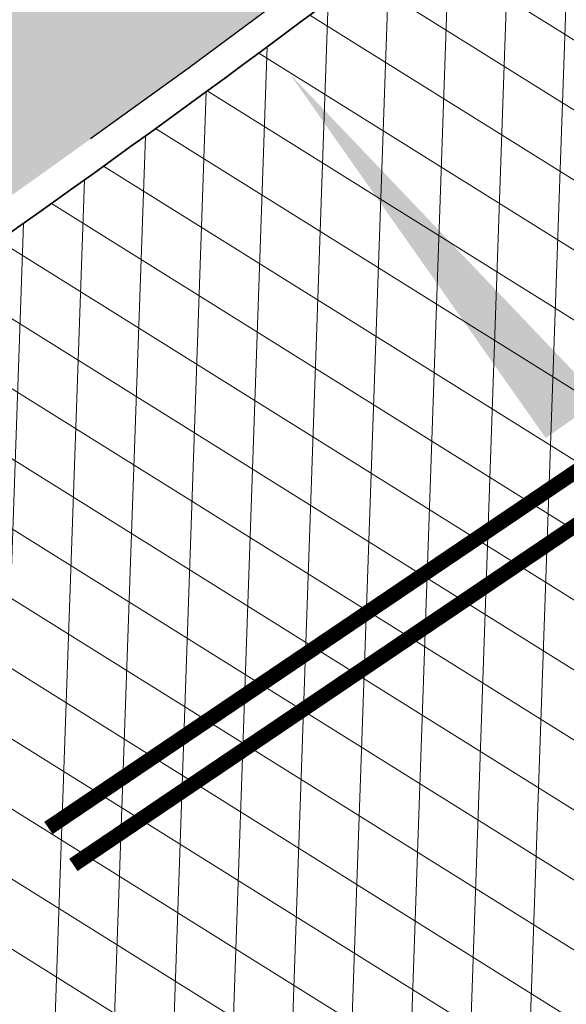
# Model space of a CAD drawing. Header units: metres. Extents: x 195696 to 514079, y 327475 to 328989.
# Tile 7 of 256: x 195851.31 to 195855, y 327564.83 to 327571.46. Entities that reach past the tile are written whole.
import ezdxf

# ---------------------------------------------------------------- set-up
doc = ezdxf.new("R2010")
doc.units = ezdxf.units.M
doc.linetypes.add('VH-TROTTOIRBAND_180-200', pattern=[20, 10, -2, 2, -2, 2, -2])
for name, color, linetype, lineweight in [('mk-nw-streep 0.10', 7, 'Continuous', 35), ('N-WE-GR-GRAS-A-250', 62, 'Continuous', 18), ('N-WE-VH-GESLOTENVERHARDING-A-200', 252, 'Continuous', 18), ('N-WE-VH-HERSTRATEN-A-250', 252, 'Continuous', 18), ('N-WE-VH-KANTOPSLUITING_TROTTOIRBAND_180 200_250-G', 6, 'VH-TROTTOIRBAND_180-200', 25), ('N-WE-VH-KANTOPSLUITING_VOORKANTBAND-G', 2, 'Continuous', 35), ('N-WE-VH-KANTVERHARDING-G', 5, 'Continuous', 35), ('N-WE-VH-VERHARDING_TEGEL-A', 254, 'Continuous', 5), ('N-WE-VH-VERKANTING-1OOR-S', 7, 'Continuous', 25)]:
    doc.layers.add(name, color=color, linetype=linetype, lineweight=lineweight)
doc.layers.add('N-WE-VH-GESLOTENVERHARDING_ASFALT_ROOD-A', color=7, linetype='Continuous', lineweight=18, true_color=0xf2beba)
pattern_1 = [(0, (0, 0), (0.5, 0.5), [0.125, -0.375]), (0, (0.275, 0.3), (0.5, 0.5), [0.125, -0.375]), (90, (0.05, 0.175), (-0.5, 0.5), [0.125, -0.375]), (90, (0.25, 0.35), (-0.5, 0.5), [0.125, -0.375]), (45, (0.1, 0.35), (0, 0.5000000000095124), [0.125, -0.582106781]), (135, (0.275, 0), (-0.5000000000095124, 0), [0.125, -0.582106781]), (26.56505119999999, (0.125, 0.15), (0.5000000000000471, 2.000322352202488e-10), [0.125, -0.9930339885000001]), (26.56505119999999, (0.35, 0.4), (0.5000000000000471, 2.000322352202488e-10), [0.125, -0.9930339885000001]), (63.43494882, (0.35, 0), (2.54993137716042e-11, 0.500000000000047), [0.125, -0.9930339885]), (63.43494882, (0.125, 0.225), (2.54993137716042e-11, 0.500000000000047), [0.125, -0.9930339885]), (63.43494882, (0.3, 0.1), (2.54993137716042e-11, 0.500000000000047), [0.125, -0.9930339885]), (116.5650512, (0, 0.275), (-2.000324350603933e-10, 0.500000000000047), [0.125, -0.9930339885]), (153.43494882, (0.1, 0.07500000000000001), (-0.500000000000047, 2.549949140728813e-11), [0.125, -0.9930339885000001])]
pattern_2 = [(90, (171.4512025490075, 74.11865817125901), (-0.15875, 0), [])]

# ---------------------------------------------------------------- blocks, each defined once
blk = doc.blocks.new('*U99')
blk.add_solid([(1.719421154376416, 0), (1.719421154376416, 0.4500000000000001), (-1.280578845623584, 0)])

msp = doc.modelspace()

# ---------------------------------------------------------------- hatches: boundary and pattern name
at = {"layer": 'N-WE-GR-GRAS-A-250', "lineweight": 0}
h = msp.add_hatch(dxfattribs=at)
h.set_pattern_fill('AGR-GRAS_02-SO', color=256, scale=0.05, pattern_type=2)
h.set_pattern_definition(pattern_1)
edge = h.paths.add_edge_path()
edge.add_arc((195872.5950125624, 327589.8199517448), 0.299999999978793, 312.1647169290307, 402.3388293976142)
edge.add_line((195872.8167650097, 327590.022005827), (195872.3936225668, 327590.4864006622))
edge.add_arc((195872.1718701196, 327590.28434658), 0.2999999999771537, 42.33882939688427, 133.125478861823)
edge.add_arc((197864.4340312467, 325463.2033170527), 2914.675100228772, 133.1254788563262, 133.1947443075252)
edge.add_line((195869.3965325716, 327588.0930362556), (195866.138511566, 327585.0388332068))
edge.add_line((195866.138511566, 327585.0388332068), (195859.5503928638, 327578.9088618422))
edge.add_line((195859.5503928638, 327578.9088618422), (195853.8850874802, 327573.8979382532))
edge.add_line((195853.8850874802, 327573.8979382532), (195853.3171754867, 327573.4144591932))
edge.add_line((195853.3171754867, 327573.4144591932), (195847.5525867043, 327568.695957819))
edge.add_arc((195847.7426067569, 327568.4638104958), 0.3000000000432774, 129.3014291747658, 218.485494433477)
edge.add_line((195847.5077770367, 327568.2771155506), (195847.6282251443, 327568.1256128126))
edge.add_arc((195847.8630548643, 327568.3123077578), 0.2999999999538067, 218.4854944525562, 304.0598747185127)
edge.add_line((195848.0310725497, 327568.0637719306), (195849.3871184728, 327568.9804997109))
edge.add_arc((195793.493235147, 327651.6600848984), 99.80000000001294, 304.0598747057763, 315.5156437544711)
edge.add_arc((196043.1978635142, 327406.410011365), 250.1999999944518, 133.7321754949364, 135.5156437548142, ccw=False)
edge.add_arc((195941.6117950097, 327513.6107879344), 102.5161121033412, 132.1647169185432, 134.1249015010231, ccw=False)
h = msp.add_hatch(dxfattribs=at)
h.set_pattern_fill('AGR-GRAS_02-SO', color=256, scale=0.05, pattern_type=2)
h.set_pattern_definition(pattern_1)
edge = h.paths.add_edge_path()
edge.add_arc((195846.2339292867, 327553.1207627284), 0.3000000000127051, 306.9699804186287, 396.2095109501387)
edge.add_line((195846.4759879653, 327553.2979846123), (195844.4150939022, 327556.1128587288))
edge.add_arc((195844.1730352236, 327555.9356368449), 0.3000000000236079, 36.20951096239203, 124.0598746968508)
edge.add_line((195844.0050175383, 327556.1841726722), (195834.2031076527, 327549.5577871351))
edge.add_arc((195834.371125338, 327549.3092513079), 0.299999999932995, 124.0598746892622, 214.4352624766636)
edge.add_line((195834.1236956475, 327549.1396088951), (195836.3052326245, 327545.9577570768))
edge.add_arc((195836.5526623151, 327546.1273994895), 0.299999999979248, 214.4352624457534, 304.7497029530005)
edge.add_arc((195662.8349918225, 327796.8008017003), 305.2835792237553, 304.72214121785, 306.0235084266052)
edge.add_arc((195665.4391963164, 327793.3052013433), 300.9248493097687, 306.0139132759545, 306.9699803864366)
edge = h.paths.add_edge_path()
edge.add_arc((195855.4803686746, 327560.0544283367), 0.299999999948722, 217.656959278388, 307.123550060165)
edge.add_arc((195722.9404570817, 327735.1539659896), 219.9057290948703, 307.1235500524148, 308.9182578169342)
edge.add_arc((195719.7593388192, 327739.0174507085), 224.9101050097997, 308.9304764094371, 309.5099233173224)
edge.add_arc((195862.6589496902, 327565.7275188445), 0.3000000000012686, 309.5099224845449, 399.0484551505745)
edge.add_line((195862.8919337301, 327565.9165120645), (195861.4747292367, 327567.66359076))
edge.add_arc((195861.2417451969, 327567.4745975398), 0.3000000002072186, 39.04845519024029, 124.0598746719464)
edge.add_line((195861.0737275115, 327567.7231333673), (195853.5245705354, 327562.6196764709))
edge.add_arc((195853.6925882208, 327562.3711406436), 0.3000000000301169, 124.0598746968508, 217.6569593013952)
edge.add_line((195853.4550834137, 327562.1878608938), (195855.2428638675, 327559.8711485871))
at = {"layer": 'N-WE-VH-GESLOTENVERHARDING-A-200', "lineweight": 0}
h = msp.add_hatch(dxfattribs=at)
h.set_pattern_fill('AVH-GESLOTEN-SOD', color=256, scale=0.2, angle=28, pattern_type=2)
h.set_pattern_definition([(87.99999999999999, (0, 0), (-0.3997563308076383, 0.01395979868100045), []), (148, (0, 0), (-0.2119677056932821, -0.3392192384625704), [])])
edge = h.paths.add_edge_path(flags=16)
edge.add_arc((195880.1655836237, 327588.9528181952), 0.5000000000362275, -53.80848710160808, 41.52320272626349, ccw=False)
edge.add_arc((196043.6446531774, 327405.9312850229), 244.9046723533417, 131.7833411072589, 133.7970645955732)
edge.add_arc((195873.4197754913, 327583.3913420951), 0.9999999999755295, 278.98220693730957, 316.4552622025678, ccw=False)
edge.add_line((195873.5759032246, 327582.4036052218), (195872.9619810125, 327582.3126313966))
edge.add_arc((195872.8153970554, 327583.3018296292), 0.999999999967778, 167.3459649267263, 278.4290134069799, ccw=False)
edge.add_line((195871.8396864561, 327583.5208931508), (195871.9958403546, 327584.2164038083))
edge.add_arc((195872.971550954, 327583.9973402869), 1.000000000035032, 133.7875914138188, 167.3459649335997, ccw=False)
edge.add_arc((196043.1978633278, 327406.4100110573), 246.9964571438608, 133.6290453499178, 133.7875914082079, ccw=False)
edge.add_arc((196043.1462730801, 327406.3608464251), 246.9964572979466, 131.7503220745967, 133.612513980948, ccw=False)
edge.add_arc((195879.0077676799, 327590.2604236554), 0.4999999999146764, 41.52320272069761, 131.7503219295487, ccw=False)
edge.add_line((195879.3821113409, 327590.5918853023), (195880.5399272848, 327589.2842798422))
edge = h.paths.add_edge_path(flags=16)
edge.add_arc((196043.190133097, 327406.4241565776), 244.2339199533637, 122.8853466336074, 123.7748736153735)
edge.add_line((195907.4128906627, 327609.4383139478), (195905.8840875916, 327611.724180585))
edge.add_arc((196043.1939871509, 327406.4174368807), 246.9916345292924, 122.886788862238, 123.77475018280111, ccw=False)
edge.add_arc((195909.6252433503, 327612.9877032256), 1.000000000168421, 103.36408669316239, 122.88678885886, ccw=False)
edge.add_line((195909.3941052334, 327613.9606241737), (195910.5171844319, 327614.2274355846))
edge.add_arc((195910.7483225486, 327613.2545146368), 0.9999999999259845, -38.499182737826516, 103.36408669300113, ccw=False)
edge.add_line((195911.5309395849, 327612.6320111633), (195910.8206145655, 327611.7389840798))
edge.add_arc((195910.037997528, 327612.3614875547), 1.000000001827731, 302.885346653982, 321.50081724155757, ccw=False)
edge = h.paths.add_edge_path()
edge.add_line((195913.8862149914, 327610.1762080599), (195909.2428622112, 327617.4930699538))
edge.add_arc((196043.1978635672, 327406.410011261), 250.0000001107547, 122.3995392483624, 135.5156437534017)
edge.add_arc((195793.493235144, 327651.6600849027), 100.0000000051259, 304.0598747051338, 315.5156437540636, ccw=False)
edge.add_line((195849.4991302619, 327568.8148091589), (195827.0150000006, 327553.5950000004))
edge.add_line((195827.0150000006, 327553.5950000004), (195824.245599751, 327551.7426639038))
edge.add_arc((195796.2426523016, 327593.1653016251), 49.99999981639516, 303.09553133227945, 304.0598746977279, ccw=False)
edge.add_line((195823.5444833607, 327551.2772364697), (195820.0502888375, 327548.9997880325))
edge.add_line((195820.0502888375, 327548.9997880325), (195823.8157983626, 327543.1697717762))
edge.add_line((195823.8157983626, 327543.1697717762), (195823.838999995, 327543.1829999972))
edge.add_line((195823.838999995, 327543.1829999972), (195826.4396693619, 327544.6925664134))
edge.add_arc((195801.339107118, 327587.9356212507), 50.00000016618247, 300.1331522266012, 304.0598747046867)
edge.add_line((195829.3420547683, 327546.512983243), (195860.9751881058, 327567.8979316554))
edge.add_arc((195804.9692930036, 327650.7432073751), 99.99999997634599, 304.059874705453, 314.2752211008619)
edge.add_arc((196043.1978603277, 327406.4100152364), 241.2499949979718, 124.56755402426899, 134.2752211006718, ccw=False)
edge.add_arc((196024.160358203, 327433.4729742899), 208.1635880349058, 122.8422075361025, 124.47901762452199, ccw=False)
edge.add_arc((195884.1512028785, 327650.3735842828), 50.00000000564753, 302.8422075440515, 306.4912659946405)
at = {"layer": 'N-WE-VH-GESLOTENVERHARDING_ASFALT_ROOD-A', "lineweight": 0}
h = msp.add_hatch(dxfattribs=at)
h.set_pattern_fill('ANSI31', color=256, scale=0.05, angle=45)
h.set_pattern_definition([(90, (156401.089197, 432280.567131), (-0.15875, 0), [])])
edge = h.paths.add_edge_path()
edge.add_line((195818.773746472, 327550.9075339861), (195819.7985259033, 327549.2377815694))
edge.add_line((195819.7985259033, 327549.2377815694), (195823.705, 327551.771))
edge.add_line((195823.705, 327551.771), (195826.8300000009, 327553.8330000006))
edge.add_line((195826.8300000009, 327553.8330000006), (195832.346, 327557.594))
edge.add_arc((195653.6780453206, 327812.8300705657), 311.5568804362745, 304.9924277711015, 307.0187332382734)
edge.add_line((195841.259, 327564.071), (195847.2209999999, 327568.683))
edge.add_arc((195712.0656050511, 327739.8902715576), 218.1259054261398, 308.2884642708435, 310.314394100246)
edge.add_line((195853.189, 327573.568), (195851.914, 327575.105))
edge.add_arc((195692.6900484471, 327762.5027168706), 245.9068340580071, 307.0693282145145, 310.3531555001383, ccw=False)
edge.add_arc((195659.3993028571, 327804.774960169), 299.7051212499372, 302.7813460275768, 307.2761801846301, ccw=False)
edge.add_arc((195645.5024205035, 327819.2465907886), 319.4194762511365, 302.8510535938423, 303.47164422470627, ccw=False)
at = {"layer": 'N-WE-VH-HERSTRATEN-A-250', "lineweight": 0}
h = msp.add_hatch(dxfattribs=at)
h.set_pattern_fill('AVH-HERSTRATEN-SOD', color=256, scale=0.25, angle=38.66310676, pattern_type=2)
h.set_pattern_definition([(98.66310675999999, (195818.357, 327548.303), (-0.2471477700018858, -0.03765607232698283), [])])
edge = h.paths.add_edge_path()
edge.add_line((195826.2783230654, 327554.6690768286), (195826.8290088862, 327553.8345020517))
edge.add_line((195826.8290088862, 327553.8345020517), (195832.346, 327557.594))
edge.add_arc((195653.6780453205, 327812.8300705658), 311.5568804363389, 304.9924277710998, 307.0187332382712)
edge.add_line((195841.259, 327564.071), (195847.221, 327568.683))
edge.add_arc((195712.065604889, 327739.8902717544), 218.1259056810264, 308.2884642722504, 310.314394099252)
edge.add_line((195853.189, 327573.568), (195853.754, 327574.049))
edge.add_arc((195712.3829749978, 327739.5865194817), 217.6888537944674, 310.4977237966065, 312.4873520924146)
edge.add_line((195859.416, 327579.057), (195866.002, 327585.185))
edge.add_line((195866.002, 327585.185), (195869.64, 327588.621))
edge.add_arc((195964.4930949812, 327491.5383759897), 135.7282045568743, 130.9431852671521, 134.3344810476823, ccw=False)
edge.add_line((195875.5489999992, 327594.0619999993), (195872.561337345, 327597.5161761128))
edge.add_line((195872.561337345, 327597.5161761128), (195871.805003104, 327596.8619907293))
edge.add_line((195871.805003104, 327596.8619907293), (195874.1418384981, 327594.1602663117))
edge.add_arc((195964.4930949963, 327491.5383759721), 136.7282045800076, 131.3616167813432, 134.3309267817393)
edge.add_line((195868.9472210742, 327589.3421995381), (195865.3180765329, 327585.9145632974))
edge.add_line((195865.3180765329, 327585.9145632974), (195858.7376828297, 327579.7917797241))
edge.add_arc((195712.3829750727, 327739.5865193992), 216.6888536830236, 310.49792906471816, 312.4863159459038, ccw=False)
edge.add_line((195853.1051724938, 327574.8099359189), (195852.5413920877, 327574.3299741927))
edge.add_arc((195712.065604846, 327739.8902718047), 217.1259057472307, 308.28976192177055, 310.3141772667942, ccw=False)
edge.add_line((195846.6052387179, 327569.4709481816), (195840.6520114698, 327564.8657344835))
edge.add_arc((195653.6780453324, 327812.8300705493), 310.5568804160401, 304.99356177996, 307.0175981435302, ccw=False)
edge.add_line((195831.7775672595, 327558.4167527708), (195826.2783230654, 327554.6690768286))
h = msp.add_hatch(dxfattribs=at)
h.set_pattern_fill('AVH-HERSTRATEN-SOD', color=256, scale=0.25, angle=37.14014257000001, pattern_type=2)
h.set_pattern_definition([(97.14014256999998, (195820.5645818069, 327534.0445028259), (-0.2480612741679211, -0.03107417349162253), [])])
edge = h.paths.add_edge_path()
edge.add_line((195827.773, 327539.589), (195828.3236803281, 327538.7542121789))
edge.add_line((195828.3236803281, 327538.7542121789), (195837.122223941, 327544.6973604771))
edge.add_arc((195662.8349903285, 327796.8008011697), 306.483579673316, 304.6573546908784, 306.0235056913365)
edge.add_arc((195665.4461658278, 327793.295785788), 302.1131353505, 306.0139291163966, 307.0022364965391)
edge.add_line((195847.2718073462, 327552.0246050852), (195855.8800486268, 327558.4768354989))
edge.add_arc((195722.9404570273, 327735.153966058), 221.1057291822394, 306.959400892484, 308.9182173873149)
edge.add_arc((195719.7446094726, 327739.0354907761), 226.1333940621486, 308.930402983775, 309.5707465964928)
edge.add_line((195863.7984801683, 327564.723143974), (195872.1462644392, 327571.9359180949))
edge.add_line((195872.1462644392, 327571.9359180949), (195879.6052788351, 327578.6069802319))
edge.add_line((195879.6052788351, 327578.6069802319), (195880.6381110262, 327579.5439538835))
edge.add_line((195880.6381110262, 327579.5439538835), (195883.0298992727, 327576.908932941))
edge.add_line((195883.0298992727, 327576.908932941), (195883.8156375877, 327577.5311504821))
edge.add_line((195883.8156375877, 327577.5311504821), (195880.7066463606, 327580.9563102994))
edge.add_line((195880.7066463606, 327580.9563102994), (195878.936, 327579.35))
edge.add_line((195878.936, 327579.35), (195871.486, 327572.687))
edge.add_line((195871.486, 327572.687), (195863.1530001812, 327565.4870001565))
edge.add_arc((195719.7567011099, 327739.0206877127), 225.1142805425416, 308.93043056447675, 309.5679845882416, ccw=False)
edge.add_arc((195722.9404570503, 327735.1539660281), 220.1057291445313, 306.9596421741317, 308.9182173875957, ccw=False)
edge.add_line((195855.2795403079, 327559.276454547), (195846.6709998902, 327552.8239999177))
edge.add_arc((195665.4404015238, 327793.3035721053), 301.1228228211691, 306.0139133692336, 307.0024682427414, ccw=False)
edge.add_arc((195662.8349901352, 327796.8008014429), 305.4835800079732, 304.6583678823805, 306.023505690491, ccw=False)
edge.add_line((195836.558, 327545.523), (195827.773, 327539.589))
at = {"layer": 'N-WE-VH-VERHARDING_TEGEL-A', "lineweight": 0}
h = msp.add_hatch(dxfattribs=at)
h.set_pattern_fill('ANSI31', color=256, scale=0.05, angle=45)
h.set_pattern_definition(pattern_2)
edge = h.paths.add_edge_path()
edge.add_line((195873.0117266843, 327596.9954599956), (195861.877, 327588.246))
edge.add_line((195861.877, 327588.246), (195859.574, 327585.207))
edge.add_arc((195834.5531621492, 327604.6606927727), 31.69366639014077, 314.8902509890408, 322.1349466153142, ccw=False)
edge.add_arc((195696.6632569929, 327757.450865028), 237.4720118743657, 310.4175563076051, 312.44242308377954, ccw=False)
edge.add_line((195850.629, 327576.654), (195851.7862968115, 327575.2589394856))
edge.add_arc((195692.3399105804, 327762.9511547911), 246.2752885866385, 310.3482287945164, 312.3154785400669)
edge.add_line((195858.1354643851, 327580.8430766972), (195864.6029225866, 327586.8756385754))
edge.add_line((195864.6029225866, 327586.8756385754), (195868.3827597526, 327590.465534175))
edge.add_arc((195960.7100834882, 327494.6106372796), 133.0883013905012, 131.7780476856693, 133.9260867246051, ccw=False)
edge.add_line((195872.0404286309, 327593.8587519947), (195874.1353444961, 327595.696393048))
edge.add_line((195874.1353444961, 327595.696393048), (195873.0117266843, 327596.9954599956))
edge = h.paths.add_edge_path()
edge.add_line((195817.7175165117, 327552.6285311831), (195818.6691040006, 327551.0780360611))
edge.add_arc((195645.5024203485, 327819.2465910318), 319.2194765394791, 302.8518759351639, 303.4718601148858)
edge.add_arc((195659.3993025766, 327804.7749600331), 299.5051213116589, 302.78111522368, 307.2762514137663)
edge.add_arc((195692.6900490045, 327762.5027172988), 245.7068340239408, 307.069246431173, 310.3070651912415)
edge.add_line((195851.6338243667, 327575.1294946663), (195851.6338124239, 327575.1295090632))
edge.add_arc((195692.3400395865, 327762.9510026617), 246.2750891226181, 310.3016967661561, 310.348228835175)
edge.add_line((195851.7862968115, 327575.2589394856), (195850.629, 327576.654))
edge.add_arc((195696.2893970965, 327757.840736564), 238.0112319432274, 307.09768405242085, 310.4252258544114, ccw=False)
edge.add_line((195839.852, 327568.001), (195839.575, 327567.788))
edge.add_arc((195667.7937490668, 327792.138620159), 282.5632653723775, 302.74366850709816, 307.4406335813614, ccw=False)
edge.add_arc((195726.093143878, 327700.2166558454), 173.7160907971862, 301.83247686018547, 302.969051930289, ccw=False)
h = msp.add_hatch(dxfattribs=at)
h.set_pattern_fill('ANSI31', color=256, scale=0.05, angle=45)
h.set_pattern_definition(pattern_2)
edge = h.paths.add_edge_path()
edge.add_arc((195709.4239416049, 327751.9279895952), 243.9745177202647, 308.9598301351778, 311.9630282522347)
edge.add_line((195872.5577301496, 327570.5142846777), (195880.7490481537, 327577.8745703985))
edge.add_line((195880.7490481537, 327577.8745703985), (195882.2594718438, 327579.2455703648))
edge.add_line((195882.2594718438, 327579.2455703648), (195883.856066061, 327577.4866106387))
edge.add_arc((195962.9099268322, 327476.8434029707), 127.9787800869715, 128.1491491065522, 133.3416795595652)
edge.add_line((195875.072, 327569.919), (195873.497, 327568.321))
edge.add_arc((195410.3295961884, 328141.4274219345), 736.8683836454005, 308.0018676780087, 308.94410289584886, ccw=False)
edge.add_line((195864.01, 327560.782), (195862.8291122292, 327562.2165800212))
edge = h.paths.add_edge_path()
edge.add_line((195827.5235380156, 327536.6508216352), (195828.4615875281, 327535.1223849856))
edge.add_arc((195755.4043983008, 327650.3900431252), 136.4697252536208, 302.3667170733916, 303.0339786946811)
edge.add_arc((195597.7533621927, 327888.2805836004), 421.8532619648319, 303.3712972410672, 306.68756502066)
edge.add_line((195849.7900670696, 327549.9942048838), (195856.665, 327555.116))
edge.add_arc((195413.1938402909, 328137.5942842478), 732.0844357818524, 307.2839139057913, 308.0099301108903)
edge.add_line((195864.01, 327560.782), (195862.8291121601, 327562.2165801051))
edge.add_arc((195709.660574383, 327751.6207652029), 243.5868352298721, 306.8026222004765, 308.96198767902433, ccw=False)
edge.add_line((195855.5837633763, 327556.5798228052), (195848.4339764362, 327551.2339821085))
edge.add_arc((195634.2295277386, 327836.1376615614), 356.4458618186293, 303.0515025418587, 306.93762646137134, ccw=False)
edge.add_arc((195762.005859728, 327638.6619461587), 121.2387549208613, 302.7110160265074, 303.33607667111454, ccw=False)

# ---------------------------------------------------------------- linework, layer by layer
at = {"layer": 'mk-nw-streep 0.10', "const_width": 0.1, "flags": 128}
for points in [[(195851.5068694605, 327566.0156429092), (195855.1531503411, 327568.4806383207, 0.00951886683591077), (195858.2511894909, 327570.6620653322)], [(195851.6748871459, 327565.7671070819), (195855.3211680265, 327568.2321024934, 0.009591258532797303), (195858.4518542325, 327570.4371953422)]]:
    msp.add_lwpolyline(points, format="xyb", dxfattribs=at)
at = {"layer": 'N-WE-VH-HERSTRATEN-A-250'}
msp.add_lwpolyline([(195832.1101224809, 327557.4331705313), (195832.346, 327557.594, 0.008841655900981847), (195841.259, 327564.071), (195847.221, 327568.683, 0.008840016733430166), (195853.189, 327573.568), (195853.754, 327574.049, 0.008681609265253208), (195859.416, 327579.057), (195866.002, 327585.185), (195869.64, 327588.621, -0.01479839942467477), (195875.5489999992, 327594.0619999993), (195872.561337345, 327597.5161761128), (195871.805003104, 327596.8619907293), (195874.1418384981, 327594.1602663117, 0.01295678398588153), (195868.9472210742, 327589.3421995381), (195865.3180765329, 327585.9145632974), (195858.7376828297, 327579.7917797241, -0.008676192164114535), (195853.1051724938, 327574.8099359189), (195852.5413920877, 327574.3299741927, -0.008833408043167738), (195846.6052387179, 327569.4709481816), (195840.6520114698, 327564.8657344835, -0.008831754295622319), (195831.7775672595, 327558.4167527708), (195826.2791874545, 327554.6677668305), (195826.8300000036, 327553.8330000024)], format="xyb", dxfattribs=at)
at = {"layer": 'N-WE-VH-KANTOPSLUITING_TROTTOIRBAND_180 200_250-G', "ltscale": 0.5, "flags": 128}
msp.add_lwpolyline([(195872.7963918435, 327589.5975863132, 0.4151038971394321), (195872.8167650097, 327590.022005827), (195872.3936225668, 327590.4864006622, 0.4182406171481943), (195871.966790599, 327590.5033040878, 0.0003022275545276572), (195869.3965325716, 327588.0930362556), (195866.138511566, 327585.0388332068), (195859.5503928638, 327578.9088618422), (195853.8850874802, 327573.8979382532), (195853.3171754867, 327573.4144591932), (195847.5525867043, 327568.695957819, 0.4100486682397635), (195847.5077770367, 327568.2771155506), (195847.6282251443, 327568.1256128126, 0.3917667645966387), (195848.0310725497, 327568.0637719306), (195849.3871184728, 327568.9804997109, 0.05002689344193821), (195864.6947263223, 327581.7287782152, -0.007782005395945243), (195870.2375314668, 327587.1992907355, -0.008553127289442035)], format="xyb", close=True, dxfattribs=at)
at = {"layer": 'N-WE-VH-KANTOPSLUITING_VOORKANTBAND-G', "flags": 128}
msp.add_lwpolyline([(195847.3540792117, 327568.1490607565), (195847.4716719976, 327568.0011495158, 0.3917667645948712), (195848.1430843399, 327567.8980813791), (195849.499130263, 327568.8148091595, 0.05002689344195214), (195864.8374146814, 327581.5886353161, -0.007782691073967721), (195870.3762845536, 327587.0552488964, -0.008554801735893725), (195872.9306446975, 327589.4493426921, 0.4151038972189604), (195872.9645999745, 327590.1567085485), (195872.5098426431, 327590.6558004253, 0.4179760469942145), (195871.7987848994, 327590.684280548, 0.005500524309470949), (195869.64, 327588.621), (195866.002, 327585.185), (195859.416, 327579.057, -0.008681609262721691), (195853.754, 327574.049), (195853.189, 327573.568, -0.008527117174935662), (195847.4351606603, 327568.8522815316, 0.4148543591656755)], format="xyb", close=True, dxfattribs=at)
at = {"layer": 'N-WE-VH-KANTVERHARDING-G'}
msp.add_lwpolyline([(195864.8374146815, 327581.5886353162, -0.05002689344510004), (195849.4991302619, 327568.8148091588)], format="xyb", dxfattribs=at)

# ---------------------------------------------------------------- block references
at = {"layer": 'N-WE-VH-VERKANTING-1OOR-S', "rotation": 305.1078345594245}
msp.add_blockref('*U99', (195853.8682089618, 327570.049213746), dxfattribs=at)

doc.saveas('drawing.dxf')
